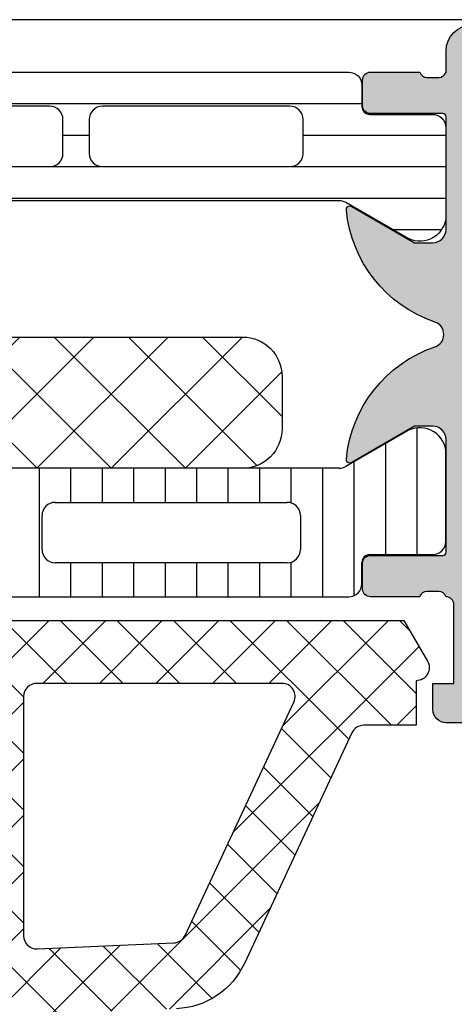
# Model space of a CAD drawing. Header units: millimetres. Extents: x 373037 to 682063, y 76092 to 274210.
# Tile 138 of 256: x 655088 to 655104, y 260801 to 260839. Entities that reach past the tile are written whole.
import ezdxf

# ---------------------------------------------------------------- set-up
doc = ezdxf.new("R2010")
doc.units = ezdxf.units.MM
doc.header["$LTSCALE"] = 100
doc.layers.add('PUDORYS', color=253, linetype='CONTINUOUS')

msp = doc.modelspace()

# ---------------------------------------------------------------- hatches: boundary and pattern name
at = {"layer": 'PUDORYS', "true_color": 0x939598}
h = msp.add_hatch(color=252, dxfattribs=at)
edge = h.paths.add_edge_path()
edge.add_arc((655103.7001482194, 260834.9648618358), 0.120000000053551, 0, 89.99999997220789)
edge.add_line((655103.7001482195, 260835.0848618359), (655100.9401502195, 260835.0848618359))
edge.add_arc((655100.9401502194, 260835.3848618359), 0.2999999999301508, 180, 270.0000000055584, ccw=False)
edge.add_line((655100.6401502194, 260835.3848618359), (655100.6401502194, 260836.364836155))
edge.add_arc((655100.9401502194, 260836.3648361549), 0.2999999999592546, 89.99999999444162, 179.9999999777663, ccw=False)
edge.add_line((655100.9401502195, 260836.6648361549), (655102.8201612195, 260836.6648361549))
edge.add_arc((655103.0877045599, 260836.7437032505), 0.2789255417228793, 196.4245945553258, 271.1628700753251)
edge.add_line((655103.0933652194, 260836.4648351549), (655103.5469592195, 260836.4648351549))
edge.add_arc((655103.5526276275, 260836.7436726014), 0.2788950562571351, 268.8354106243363, 343.5801235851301)
edge.add_line((655103.8201482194, 260836.6648361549), (655103.8201482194, 260837.465010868))
edge.add_arc((655104.8201482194, 260837.465010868), 1, 90, 180, ccw=False)
edge.add_line((655104.8201482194, 260838.465010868), (655108.320155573, 260838.465010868))
edge.add_arc((655108.3201357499, 260837.4649910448), 1.000019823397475, 0.0011357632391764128, 89.99886424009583, ccw=False)
edge.add_line((655109.320155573, 260837.465010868), (655109.320155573, 260836.965010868))
edge.add_line((655109.320155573, 260836.965010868), (655106.820155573, 260836.965010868))
edge.add_arc((655106.8202009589, 260835.9649654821), 1.000045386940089, 90.0026002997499, 179.9973996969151)
edge.add_line((655105.820155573, 260835.965010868), (655105.820155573, 260834.6649925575))
edge.add_arc((655106.8202080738, 260834.6650450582), 1.000052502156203, 180.0030079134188, 269.9969920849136)
edge.add_line((655106.820155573, 260833.6649925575), (655113.820155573, 260833.6649925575))
edge.add_arc((655114.320155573, 260834.1901143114), 0.7250881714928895, 226.4038161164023, 313.5961838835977)
edge.add_line((655114.820155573, 260833.6649925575), (655120.8542437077, 260833.6649925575))
edge.add_arc((655120.854191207, 260834.6650450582), 1.0000525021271, 270.0030079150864, 359.9969920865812)
edge.add_line((655121.8542437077, 260834.6649925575), (655121.8542437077, 260835.965010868))
edge.add_arc((655120.8541983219, 260835.9649654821), 1.000045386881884, 0.002600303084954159, 89.99739970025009)
edge.add_line((655120.8542437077, 260836.965010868), (655119.320155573, 260836.965010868))
edge.add_line((655119.320155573, 260836.965010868), (655119.320155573, 260837.5650169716))
edge.add_line((655119.320155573, 260837.5650169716), (655120.4201616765, 260838.6649925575))
edge.add_line((655120.4201616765, 260838.6649925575), (655123.820155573, 260838.6649925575))
edge.add_line((655123.820155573, 260838.6649925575), (655123.820155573, 260811.6650917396))
edge.add_line((655123.820155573, 260811.6650917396), (655120.4201616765, 260811.6650917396))
edge.add_line((655120.4201616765, 260811.6650917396), (655119.320155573, 260812.7650673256))
edge.add_line((655119.320155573, 260812.7650673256), (655119.320155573, 260813.3650734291))
edge.add_line((655119.320155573, 260813.3650734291), (655120.8542437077, 260813.3650734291))
edge.add_arc((655120.8541983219, 260814.365118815), 1.000045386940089, 270.0026002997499, 359.9973996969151)
edge.add_line((655121.8542437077, 260814.3650734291), (655121.8542437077, 260815.6650917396))
edge.add_arc((655120.854191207, 260815.6650392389), 1.000052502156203, 0.00300791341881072, 89.99699208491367)
edge.add_line((655120.8542437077, 260816.6650917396), (655114.820155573, 260816.6650917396))
edge.add_arc((655114.320155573, 260816.1399699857), 0.7250881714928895, 46.40381611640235, 133.5961838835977)
edge.add_line((655113.820155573, 260816.6650917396), (655106.820155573, 260816.6650917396))
edge.add_arc((655106.8202080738, 260815.6650392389), 1.0000525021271, 90.00300791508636, 179.9969920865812)
edge.add_line((655105.820155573, 260815.6650917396), (655105.820155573, 260814.3650734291))
edge.add_arc((655106.8202009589, 260814.365118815), 1.000045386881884, 180.002600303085, 269.9973997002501)
edge.add_line((655106.820155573, 260813.3650734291), (655109.320155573, 260813.3650734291))
edge.add_line((655109.320155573, 260813.3650734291), (655109.320155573, 260812.8650734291))
edge.add_arc((655108.3201357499, 260812.8650932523), 1.000019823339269, 270.0011357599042, 359.99886423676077, ccw=False)
edge.add_line((655108.320155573, 260811.8650734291), (655103.820155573, 260811.8650734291))
edge.add_arc((655103.8201452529, 260812.365063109), 0.4999896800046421, 179.9988173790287, 270.00118262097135, ccw=False)
edge.add_line((655103.320155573, 260812.3650734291), (655103.320155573, 260813.3650734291))
edge.add_line((655103.320155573, 260813.3650734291), (655104.1201586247, 260813.3650734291))
edge.add_line((655104.1201586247, 260813.3650734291), (655104.1201586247, 260816.3650886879))
edge.add_arc((655103.8201509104, 260816.3650913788), 0.3000077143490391, 359.9994860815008, 450.0005139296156)
edge.add_arc((655103.5526276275, 260816.5862626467), 0.2788950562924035, 16.41987641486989, 91.16458937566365)
edge.add_line((655103.5469592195, 260816.8651000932), (655103.0933652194, 260816.8651000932))
edge.add_arc((655103.0877045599, 260816.5862319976), 0.2789255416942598, 88.83712992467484, 163.5754054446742)
edge.add_line((655102.8201612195, 260816.6650990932), (655100.9401502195, 260816.6650990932))
edge.add_arc((655100.9401502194, 260816.9650990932), 0.2999999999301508, 180, 270.0000000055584, ccw=False)
edge.add_line((655100.6401502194, 260816.9650990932), (655100.6401502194, 260817.9450734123))
edge.add_arc((655100.9401502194, 260817.9450734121), 0.2999999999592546, 89.99999999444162, 179.9999999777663, ccw=False)
edge.add_line((655100.9401502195, 260818.2450734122), (655103.7001482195, 260818.2450734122))
edge.add_arc((655103.7001482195, 260818.3650734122), 0.1199999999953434, 270, 360)
edge.add_line((655103.8201482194, 260818.3650734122), (655103.8201482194, 260822.6650990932))
edge.add_arc((655103.3201482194, 260822.6650990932), 0.5, 0, 90)
edge.add_line((655103.3201482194, 260823.1650990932), (655102.6201482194, 260823.1650990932))
edge.add_line((655102.6201482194, 260823.1650990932), (655100.2273278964, 260821.7836036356))
edge.add_arc((655100.1582680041, 260821.9032188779), 0.138119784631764, 172.2975625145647, 300.0000000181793, ccw=False)
edge.add_arc((655104.9996192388, 260821.4556004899), 4.999999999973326, 108.70940074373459, 174.6507719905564, ccw=False)
edge.add_arc((655103.2353930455, 260826.664967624), 0.4999999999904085, 288.7094007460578, 431.2905992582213)
edge.add_arc((655104.9996192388, 260831.8743347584), 5.000000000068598, 185.3492280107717, 251.2905992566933, ccw=False)
edge.add_arc((655100.1582680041, 260831.4267163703), 0.1381197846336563, 59.99999998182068, 187.7024374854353, ccw=False)
edge.add_line((655100.2273278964, 260831.5463316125), (655102.6201482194, 260830.1648361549))
edge.add_line((655102.6201482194, 260830.1648361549), (655103.3201482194, 260830.1648361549))
edge.add_arc((655103.3201482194, 260830.6648361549), 0.5, 270, 360)
edge.add_line((655103.8201482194, 260830.6648361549), (655103.8201482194, 260834.9648618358))
edge = h.paths.add_edge_path(flags=16)
edge.add_arc((655121.7201494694, 260819.6650841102), 0.5, 270, 360)
edge.add_line((655122.2201494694, 260819.6650841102), (655122.2201494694, 260831.6649925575))
edge.add_arc((655121.7201494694, 260831.6649925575), 0.5, 0, 90)
edge.add_line((655121.7201494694, 260832.1649925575), (655106.02016778, 260832.1649925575))
edge.add_arc((655106.02016778, 260831.6649925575), 0.5, 90, 180)
edge.add_line((655105.52016778, 260831.6649925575), (655105.52016778, 260819.6650841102))
edge.add_arc((655106.02016778, 260819.6650841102), 0.5, 180, 270)
edge.add_line((655106.02016778, 260819.1650841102), (655107.52016778, 260819.1650841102))
edge.add_line((655107.52016778, 260819.1650841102), (655107.52016778, 260818.6650841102))
edge.add_arc((655108.02016778, 260818.6650841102), 0.5, 180, 270)
edge.add_line((655108.02016778, 260818.1650841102), (655119.7201494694, 260818.1650841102))
edge.add_arc((655119.7201494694, 260818.6650841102), 0.5, 270, 360)
edge.add_line((655120.2201494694, 260818.6650841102), (655120.2201494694, 260819.1650841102))
edge.add_line((655120.2201494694, 260819.1650841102), (655121.7201494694, 260819.1650841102))
h = msp.add_hatch(dxfattribs=at)
h.set_pattern_fill('_USER', color=252, scale=1.2, angle=-1.272221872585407e-14, style=0, pattern_type=0)
h.set_pattern_definition([(360, (655066.320155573, 260836.6649925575), (2.939128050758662e-16, 1.2), [])])
edge = h.paths.add_edge_path()
edge.add_line((655070.1442654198, 260831.6979807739), (655067.8606085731, 260830.3795110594))
edge.add_arc((655067.3199736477, 260831.2207637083), 0.999996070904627, 188.1816080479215, 302.72701610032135, ccw=False)
edge.add_line((655066.330155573, 260831.0784530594), (655066.330155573, 260834.5549945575))
edge.add_arc((655066.8301515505, 260834.5549971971), 0.4999959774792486, 89.99969751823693, 180.0003024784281, ccw=False)
edge.add_line((655066.8301541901, 260835.0549931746), (655069.230152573, 260835.0546612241))
edge.add_arc((655069.230152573, 260835.3546612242), 0.3000000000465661, 270, 360)
edge.add_line((655069.530152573, 260835.3546612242), (655069.530152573, 260836.1649925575))
edge.add_arc((655070.0301498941, 260836.1649952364), 0.4999973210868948, 89.99969301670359, 180.0003069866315, ccw=False)
edge.add_line((655070.030152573, 260836.6649925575), (655100.1126268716, 260836.6649925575))
edge.add_arc((655100.1126295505, 260836.1649952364), 0.4999973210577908, -0.00030698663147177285, 90.00030698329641, ccw=False)
edge.add_line((655100.6126268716, 260836.1649925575), (655100.6126268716, 260835.3546612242))
edge.add_arc((655100.9126268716, 260835.3546612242), 0.3000000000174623, 180, 269.9999999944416)
edge.add_line((655100.9126268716, 260835.0546612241), (655103.3126252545, 260835.0549931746))
edge.add_arc((655103.3126278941, 260834.5549971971), 0.4999959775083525, -0.00030247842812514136, 90.00030247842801, ccw=False)
edge.add_line((655103.8126238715, 260834.5549945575), (655103.8126238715, 260831.0784530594))
edge.add_arc((655102.8228057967, 260831.2207637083), 0.9999960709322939, 237.2729839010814, 351.8183919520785, ccw=False)
edge.add_line((655102.2821708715, 260830.3795110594), (655099.9985140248, 260831.6979807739))
edge.add_arc((655099.7485140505, 260831.2649680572), 0.4999999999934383, 60.0000033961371, 89.99994009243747)
edge.add_line((655099.7485145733, 260831.7649680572), (655070.3942648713, 260831.7649680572))
edge.add_arc((655070.3942653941, 260831.2649680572), 0.5000000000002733, 90.00005991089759, 119.9999966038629)
edge = h.paths.add_edge_path(flags=16)
edge.add_line((655090.7209825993, 260833.0649788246), (655097.8710070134, 260833.0649940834))
edge.add_arc((655097.870963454, 260833.5650376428), 0.5000435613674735, 270.0049911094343, 359.9950088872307)
edge.add_line((655098.3710070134, 260833.5649940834), (655098.3710070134, 260834.8650028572))
edge.add_arc((655097.8709946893, 260834.8649752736), 0.5000123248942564, 0.003160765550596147, 89.99858779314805)
edge.add_line((655097.8710070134, 260835.3649875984), (655090.7209825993, 260835.3649875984))
edge.add_arc((655090.7210261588, 260834.8649440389), 0.5000435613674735, 90.00499110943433, 179.9950088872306)
edge.add_line((655090.2209825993, 260834.8649875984), (655090.2209825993, 260833.5649788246))
edge.add_arc((655090.7210261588, 260833.565022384), 0.5000435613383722, 180.0049911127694, 269.9950088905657)
edge = h.paths.add_edge_path(flags=16)
edge.add_line((655072.3709830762, 260833.0649788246), (655079.5210089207, 260833.0649788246))
edge.add_arc((655079.5209653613, 260833.565022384), 0.5000435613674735, 270.0049911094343, 359.9950088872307)
edge.add_line((655080.0210089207, 260833.5649788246), (655080.0210089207, 260834.8649875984))
edge.add_arc((655079.5209653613, 260834.8649440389), 0.5000435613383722, 0.004991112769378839, 89.99500889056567)
edge.add_line((655079.5210089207, 260835.3649875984), (655072.3709830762, 260835.3649875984))
edge.add_arc((655072.3710266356, 260834.8649440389), 0.5000435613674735, 90.00499110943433, 179.9950088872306)
edge.add_line((655071.8709830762, 260834.8649875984), (655071.8709830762, 260833.5649788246))
edge.add_arc((655072.3710266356, 260833.565022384), 0.5000435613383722, 180.0049911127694, 269.9950088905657)
edge = h.paths.add_edge_path(flags=16)
edge.add_line((655081.5210089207, 260833.0649788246), (655088.7209825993, 260833.0649788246))
edge.add_arc((655088.7210333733, 260833.5649280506), 0.4999492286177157, 269.9941811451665, 360.0058188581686)
edge.add_line((655089.2209825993, 260833.5649788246), (655089.2209825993, 260834.8649875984))
edge.add_arc((655088.7210333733, 260834.8650383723), 0.4999492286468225, 359.9941811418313, 450.0058188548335)
edge.add_line((655088.7209825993, 260835.3649875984), (655081.5210089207, 260835.3649875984))
edge.add_arc((655081.5209581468, 260834.8650383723), 0.4999492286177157, 89.99418114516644, 180.0058188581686)
edge.add_line((655081.0210089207, 260834.8649875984), (655081.0210089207, 260833.5649788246))
edge.add_arc((655081.5209581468, 260833.5649280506), 0.4999492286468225, 179.9941811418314, 270.0058188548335)
h = msp.add_hatch(dxfattribs=at)
h.set_pattern_fill('NETZ', color=252, scale=2, angle=225, style=0)
h.set_pattern_definition([(225, (655082.571232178, 260821.5657273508), (1.414213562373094, -1.414213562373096), []), (314.9999999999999, (655082.571232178, 260821.5657273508), (1.414213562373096, 1.414213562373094), [])])
h.paths.add_polyline_path([(655069.071232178, 260826.5657273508, 0.4142135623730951), (655067.571232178, 260825.0657273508), (655067.571232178, 260823.0657273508, 0.4142135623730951), (655069.071232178, 260821.5657273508), (655096.071232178, 260821.5657273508, 0.4142135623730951), (655097.571232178, 260823.0657273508), (655097.571232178, 260825.0657273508, 0.4142135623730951), (655096.071232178, 260826.5657273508)])
h = msp.add_hatch(dxfattribs=at)
h.set_pattern_fill('LINIE', color=252, scale=1.2, angle=90, style=0)
h.set_pattern_definition([(90, (679979.9212210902, 248347.5297934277), (-1.2, 7.347638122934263e-17), [])])
edge = h.paths.add_edge_path()
edge.add_arc((655064.2302388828, 260817.974182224), 0.2999999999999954, 0.0020752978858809, 90.00207529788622, ccw=False)
edge.add_line((655064.5302388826, 260817.9741930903), (655064.530267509, 260817.1638617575))
edge.add_arc((655065.0302648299, 260817.1638771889), 0.4999973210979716, 180.0017683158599, 270.0023822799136)
edge.add_line((655065.0302856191, 260816.6638798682), (655065.8713578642, 260816.6625593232))
edge.add_arc((655065.8713578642, 260816.4625593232), 0.1999999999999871, 3.979039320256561e-13, 90.00000000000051, ccw=False)
edge.add_line((655066.0713578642, 260816.4625593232), (655066.0713578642, 260812.3625593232))
edge.add_arc((655066.5713578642, 260812.3625593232), 0.5000000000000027, 179.9999999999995, 269.9999999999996)
edge.add_line((655066.5713578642, 260811.8625593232), (655067.4021070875, 260811.8625593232))
edge.add_arc((655067.4021070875, 260812.8625593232), 0.9999999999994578, 270.0000000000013, 344.9999999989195)
edge.add_line((655068.3680329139, 260812.6037402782), (655068.5713578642, 260813.3625593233))
edge.add_line((655068.5713578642, 260813.3625593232), (655067.5713578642, 260813.3625593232))
edge.add_line((655067.5713578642, 260813.3625593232), (655067.5713578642, 260815.6625593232))
edge.add_arc((655068.5754843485, 260815.6608500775), 1.004127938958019, 90.23408772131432, 179.9024699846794, ccw=False)
edge.add_line((655068.5713818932, 260816.6649696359), (655071.5712602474, 260816.6649696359))
edge.add_arc((655071.5672318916, 260815.6608502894), 1.004127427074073, 0.097517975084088, 89.7701403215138, ccw=False)
edge.add_line((655072.5713578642, 260815.6625593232), (655072.5713578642, 260813.3625593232))
edge.add_line((655072.5713578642, 260813.3625593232), (655071.5713578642, 260813.3625593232))
edge.add_line((655071.5713578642, 260813.3625593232), (655071.7746828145, 260812.603740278))
edge.add_arc((655072.7406086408, 260812.8625593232), 1.000000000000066, 195.0000000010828, 269.9999999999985)
edge.add_line((655072.7406086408, 260811.8625593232), (655073.5713578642, 260811.8625593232))
edge.add_arc((655073.5713578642, 260812.3625593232), 0.4999999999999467, 270, 360)
edge.add_line((655074.0713578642, 260812.3625593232), (655074.0713578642, 260816.4625593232))
edge.add_arc((655074.2755309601, 260816.4608307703), 0.2041804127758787, 91.1558689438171, 179.5149389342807, ccw=False)
edge.add_line((655074.2714121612, 260816.6649696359), (655100.1127789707, 260816.6649925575))
edge.add_arc((655100.1127635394, 260817.1649898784), 0.4999973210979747, 270.0017683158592, 360.002382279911)
edge.add_line((655100.61276086, 260817.1650106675), (655100.6127322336, 260817.9753420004))
edge.add_arc((655100.9127322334, 260817.9753528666), 0.299999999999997, 90.0020752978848, 180.0020752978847, ccw=False)
edge.add_line((655100.9127213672, 260818.2753528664), (655103.3127197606, 260818.2751078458))
edge.add_arc((655103.31270429, 260818.775103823), 0.499995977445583, 270.0017728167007, 360.0023777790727)
edge.add_line((655103.812700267, 260818.7751245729), (655103.8125736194, 260822.2516660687))
edge.add_arc((655102.8227607, 260822.1093195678), 0.99999607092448, 8.183683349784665, 122.7290913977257)
edge.add_line((655102.2820953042, 260822.9505526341), (655099.998486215, 260821.6320002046))
edge.add_arc((655099.7484705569, 260822.0650038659), 0.5000000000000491, 270.00213520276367, 300.00207189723, ccw=False)
edge.add_line((655099.74848919, 260821.5650038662), (655065.3942204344, 260821.5639175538))
edge.add_arc((655065.3942028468, 260822.0639175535), 0.5000000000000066, 240.0020786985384, 270.0020153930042, ccw=False)
edge.add_line((655065.1442185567, 260821.6308957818), (655062.8605139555, 260822.9492827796))
edge.add_arc((655062.3199095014, 260822.108010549), 0.9999960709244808, 57.27505919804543, 171.8204672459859)
edge.add_line((655061.3300862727, 260822.2502853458), (655061.3302129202, 260818.7737438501))
edge.add_arc((655061.8302088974, 260818.7737593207), 0.4999959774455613, 180.0017728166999, 270.0023777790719)
edge.add_line((655061.8302296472, 260818.2737633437), (655064.2302280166, 260818.2741822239))
edge = h.paths.add_edge_path(flags=16)
edge.add_line((655088.4213516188, 260818.4644578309), (655088.4213516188, 260819.7644519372))
edge.add_arc((655088.9213479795, 260819.7644555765), 0.4999963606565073, 89.99958295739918, 180.0004170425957, ccw=False)
edge.add_line((655088.9213516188, 260820.2644519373), (655097.7713455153, 260820.2644519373))
edge.add_arc((655097.7713491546, 260819.7644555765), 0.4999963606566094, -0.0004170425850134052, 90.00041704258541, ccw=False)
edge.add_line((655098.2713455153, 260819.7644519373), (655098.2713455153, 260818.464457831))
edge.add_arc((655097.7713455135, 260818.4644412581), 0.5000000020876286, 270.0000002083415, 360.0018991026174, ccw=False)
edge.add_line((655097.7713455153, 260817.9644412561), (655088.9213516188, 260817.9644412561))
edge.add_arc((655088.9213516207, 260818.4644412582), 0.5000000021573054, 179.9981009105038, 269.9999997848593, ccw=False)
edge = h.paths.add_edge_path(flags=16)
edge.add_arc((655078.221345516, 260818.4644412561), 0.4999999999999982, 179.9999999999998, 270.000000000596, ccw=False)
edge.add_line((655077.721345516, 260818.4644412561), (655077.721345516, 260819.7644519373))
edge.add_arc((655078.221345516, 260819.7644519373), 0.4999999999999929, 89.99999999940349, 179.9999999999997, ccw=False)
edge.add_line((655078.221345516, 260820.2644519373), (655086.9213516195, 260820.2644519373))
edge.add_arc((655086.9213516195, 260819.7644519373), 0.5000000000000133, 1.1913243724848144e-09, 89.99999999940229, ccw=False)
edge.add_line((655087.4213516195, 260819.7644519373), (655087.4213516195, 260818.4644412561))
edge.add_arc((655086.9213516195, 260818.4644412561), 0.5000000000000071, 270.0000000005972, 360, ccw=False)
edge.add_line((655086.9213516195, 260817.9644412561), (655078.221345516, 260817.9644412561))
edge = h.paths.add_edge_path(flags=16)
edge.add_arc((655076.2213491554, 260819.7644555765), 0.4999963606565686, -0.00041704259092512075, 90.00041704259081, ccw=False)
edge.add_line((655076.721345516, 260819.7644519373), (655076.721345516, 260818.464457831))
edge.add_arc((655076.2213455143, 260818.4644412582), 0.5000000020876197, 270.00000020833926, 360.0018991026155, ccw=False)
edge.add_line((655076.221345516, 260817.9644412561), (655067.3713363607, 260817.9644412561))
edge.add_arc((655067.3713363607, 260818.4644259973), 0.4999847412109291, 179.9999999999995, 270.0000000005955, ccw=False)
edge.add_line((655066.8713516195, 260818.4644259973), (655066.8713516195, 260819.7644366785))
edge.add_arc((655067.3713668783, 260819.7644366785), 0.5000152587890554, 89.99999999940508, 180.0000000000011, ccw=False)
edge.add_line((655067.3713668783, 260820.2644519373), (655076.2213455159, 260820.2644519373))
h = msp.add_hatch(dxfattribs=at)
h.set_pattern_fill('ANSI37', color=252, scale=0.48, angle=-1.272221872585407e-14, style=0)
h.set_pattern_definition([(44.99999999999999, (655073.820155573, 260811.6649927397), (-1.077630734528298, 1.077630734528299), []), (135, (655073.820155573, 260811.6649927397), (-1.077630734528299, -1.077630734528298), [])])
edge = h.paths.add_edge_path(flags=16)
edge.add_line((655070.418878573, 260812.3292867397), (655070.518622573, 260813.7221407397))
edge.add_arc((655069.9201556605, 260813.7649982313), 0.5999995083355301, 355.9039194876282, 450.0000083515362)
edge.add_arc((655069.9201554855, 260813.7649982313), 0.5999995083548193, 89.99999164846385, 184.0960805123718)
edge.add_line((655069.321688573, 260813.7221407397), (655069.421432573, 260812.3292867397))
edge.add_arc((655069.9201555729, 260812.3650012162), 0.5000001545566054, 184.0960644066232, 355.9039355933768)
edge = h.paths.add_edge_path(flags=16)
edge.add_arc((655068.3201589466, 260809.1649931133), 0.4999996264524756, 359.9999571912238, 450.0000428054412)
edge.add_line((655068.320158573, 260809.6649927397), (655064.726473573, 260809.6649927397))
edge.add_arc((655064.726473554, 260809.1649924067), 0.5000003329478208, 89.9999978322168, 203.2180265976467)
edge.add_line((655064.266967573, 260808.9678767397), (655066.982845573, 260802.6367747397))
edge.add_arc((655067.4423509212, 260802.8338906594), 0.4999998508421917, 203.2180817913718, 272.5001106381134)
edge.add_line((655067.464161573, 260802.3343667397), (655068.3419685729, 260802.3726927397))
edge.add_arc((655068.3201590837, 260802.8722163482), 0.4999994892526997, 272.4999791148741, 360.0000448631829)
edge.add_line((655068.820158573, 260802.8722167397), (655068.820158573, 260809.1649927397))
edge = h.paths.add_edge_path(flags=16)
edge.add_line((655093.874077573, 260803.7568307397), (655098.022747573, 260812.6536837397))
edge.add_arc((655097.5695938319, 260812.8649928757), 0.4999998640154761, 334.9999920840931, 450.0000296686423)
edge.add_line((655097.569593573, 260813.3649927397), (655088.220158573, 260813.3649927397))
edge.add_arc((655088.2201581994, 260812.8649931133), 0.4999996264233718, 89.99995719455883, 180.0000428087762)
edge.add_line((655087.720158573, 260812.8649927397), (655087.720158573, 260803.7410697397))
edge.add_arc((655088.2201586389, 260803.7410699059), 0.5000000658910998, 180.000019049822, 272.5000272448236)
edge.add_line((655088.241968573, 260803.2415457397), (655093.442732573, 260803.4686157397))
edge.add_arc((655093.4209228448, 260803.9681411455), 0.5000012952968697, 272.4999974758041, 334.9999080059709)
edge = h.paths.add_edge_path(flags=16)
edge.add_arc((655085.0201589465, 260812.8649931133), 0.4999996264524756, 359.9999571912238, 450.0000428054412)
edge.add_line((655085.020158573, 260813.3649927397), (655077.8201585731, 260813.3649927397))
edge.add_arc((655077.8201581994, 260812.8649931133), 0.4999996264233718, 89.99995719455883, 180.0000428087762)
edge.add_line((655077.320158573, 260812.8649927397), (655077.320158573, 260811.6649927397))
edge.add_arc((655075.3201600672, 260811.6649912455), 1.999998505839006, -90.0000428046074, 4.2805441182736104e-05, ccw=False)
edge.add_line((655075.320158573, 260809.6649927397), (655071.520158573, 260809.6649927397))
edge.add_arc((655071.5201581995, 260809.1649931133), 0.4999996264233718, 89.99995719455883, 180.0000428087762)
edge.add_line((655071.020158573, 260809.1649927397), (655071.020158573, 260803.0119317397))
edge.add_arc((655071.520158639, 260803.011931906), 0.5000000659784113, 180.000019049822, 272.5000272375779)
edge.add_line((655071.541968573, 260802.5124077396), (655077.041968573, 260802.7525427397))
edge.add_arc((655077.0201590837, 260803.2520663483), 0.4999994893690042, 272.4999791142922, 360.0000448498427)
edge.add_line((655077.520158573, 260803.2520667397), (655077.520158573, 260808.5649927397))
edge.add_arc((655078.620158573, 260808.5649927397), 1.100000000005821, 0, 180, ccw=False)
edge.add_line((655079.720158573, 260808.5649927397), (655079.720158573, 260803.3917817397))
edge.add_arc((655080.2201586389, 260803.3917819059), 0.5000000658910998, 180.000019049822, 272.5000272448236)
edge.add_line((655080.241968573, 260802.8922577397), (655085.041968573, 260803.1018307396))
edge.add_arc((655085.0201590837, 260803.6013543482), 0.4999994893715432, 272.499979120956, 360.0000448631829)
edge.add_line((655085.520158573, 260803.6013547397), (655085.520158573, 260812.8649927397))
edge = h.paths.add_edge_path()
edge.add_line((655100.233211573, 260811.4785357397), (655096.135362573, 260802.6906697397))
edge.add_ellipse((655093.4164372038, 260803.9585272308), major_axis=(-3.00000296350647, 0), ratio=1, start_angle=92.50005883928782, end_angle=154.9999693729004, ccw=False)
edge.add_line((655093.547298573, 260800.9613797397), (655092.8983485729, 260800.9330457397))
edge.add_ellipse((655092.9201580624, 260800.4335221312), major_axis=(-0.4999994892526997, 0), ratio=1, start_angle=-87.5000208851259, end_angle=4.486318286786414e-05)
edge.add_line((655092.420158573, 260800.4335217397), (655092.420158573, 260799.4649927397))
edge.add_ellipse((655092.3201586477, 260799.464992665), major_axis=(-0.0999999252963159, 0), ratio=1, start_angle=89.99995719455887, end_angle=180.0000428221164, ccw=False)
edge.add_line((655092.320158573, 260799.3649927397), (655091.720158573, 260799.3649927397))
edge.add_ellipse((655091.7201584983, 260799.464992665), major_axis=(-0.09999992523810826, 0), ratio=1, start_angle=-4.2822116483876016e-05, end_angle=90.00004282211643, ccw=False)
edge.add_line((655091.6201585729, 260799.4649927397), (655091.6201585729, 260800.3680307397))
edge.add_ellipse((655091.120158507, 260800.3680305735), major_axis=(-0.5000000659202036, 0), ratio=1, start_angle=180.000019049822, end_angle=272.5000272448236)
edge.add_line((655091.098348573, 260800.8675547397), (655082.198054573, 260800.4737167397))
edge.add_ellipse((655082.2201586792, 260799.9742054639), major_axis=(-0.500000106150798, 0), ratio=1, start_angle=-87.46623077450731, end_angle=8.298944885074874e-05)
edge.add_line((655081.720158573, 260799.9742047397), (655081.720158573, 260799.3649927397))
edge.add_ellipse((655081.6201586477, 260799.364992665), major_axis=(-0.09999992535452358, 0), ratio=1, start_angle=89.99995721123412, end_angle=180.0000428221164, ccw=False)
edge.add_line((655081.6201585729, 260799.2649927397), (655081.0201585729, 260799.2649927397))
edge.add_ellipse((655081.0201584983, 260799.364992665), major_axis=(-0.09999992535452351, 0), ratio=1, start_angle=-4.28221164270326e-05, end_angle=90.00004277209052, ccw=False)
edge.add_line((655080.920158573, 260799.3649927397), (655080.920158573, 260799.8945547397))
edge.add_ellipse((655080.4201580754, 260799.8945550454), major_axis=(-0.500000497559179, 0), ratio=1, start_angle=179.9999649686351, end_angle=272.5336979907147)
edge.add_line((655080.398054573, 260800.3940667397), (655068.857829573, 260799.8834107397))
edge.add_ellipse((655068.8796391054, 260799.383886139), major_axis=(-0.5000004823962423, 0), ratio=1, start_angle=-87.50002091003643, end_angle=3.217057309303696)
edge.add_line((655068.380426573, 260799.3558267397), (655068.668989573, 260794.2220837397))
edge.add_ellipse((655069.0794075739, 260794.3376391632), major_axis=(-0.4263754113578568, 0), ratio=1, start_angle=15.72485447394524, end_angle=159.2410276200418)
edge.add_line((655069.478102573, 260794.1865157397), (655069.476862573, 260794.4191187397))
edge.add_line((655069.4768625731, 260794.4191187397), (655069.178724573, 260796.3016977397))
edge.add_line((655069.178724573, 260796.3016977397), (655069.579150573, 260799.1509827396))
edge.add_ellipse((655069.876231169, 260799.109232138), major_axis=(-0.2999999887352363, 0), ratio=1, start_angle=235.4022536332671, end_angle=352.00025595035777, ccw=False)
edge.add_ellipse((655068.3431177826, 260796.8866610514), major_axis=(-3.000047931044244, 0), ratio=1, start_angle=161.9915754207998, end_angle=235.40235871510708, ccw=False)
edge.add_line((655071.196196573, 260795.9591757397), (655070.562620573, 260793.7042847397))
edge.add_ellipse((655069.787408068, 260793.8652142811), major_axis=(-0.791740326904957, 0), ratio=1, start_angle=96.79834625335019, end_angle=168.2723102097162, ccw=False)
edge.add_line((655069.881130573, 260793.0790407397), (655068.822920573, 260793.0778197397))
edge.add_ellipse((655068.9520448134, 260794.2569059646), major_axis=(-1.186135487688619, 0), ratio=1, start_angle=18.655576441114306, end_angle=83.75032184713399, ccw=False)
edge.add_line((655067.828230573, 260793.8774867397), (655066.733897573, 260797.1188267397))
edge.add_line((655066.733897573, 260797.1188267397), (655063.844119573, 260805.1686217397))
edge.add_line((655063.844119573, 260805.1686217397), (655059.511310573, 260815.0664987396))
edge.add_ellipse((655059.9703195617, 260815.2647688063), major_axis=(-0.5000002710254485, 0), ratio=1, start_angle=-89.93342362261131, end_angle=23.362049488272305, ccw=False)
edge.add_line((655059.969738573, 260815.7647687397), (655060.5164395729, 260815.7654037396))
edge.add_ellipse((655060.5170198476, 260815.2654036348), major_axis=(-0.5000004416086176, 0), ratio=1, start_angle=203.9208245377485, end_angle=270.06649452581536, ccw=False)
edge.add_line((655060.974073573, 260815.4681407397), (655062.375829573, 260812.2641377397))
edge.add_ellipse((655063.2919706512, 260812.6649920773), major_axis=(-0.9999993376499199, 0), ratio=1, start_angle=23.63161472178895, end_angle=90.0000528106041)
edge.add_line((655063.291971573, 260811.6649927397), (655068.519913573, 260811.6649927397))
edge.add_line((655068.519913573, 260811.6649927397), (655068.5199225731, 260813.4644717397))
edge.add_line((655068.519922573, 260813.4644717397), (655068.005121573, 260813.6024137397))
edge.add_ellipse((655068.1198868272, 260813.8795677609), major_axis=(-0.2999756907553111, 0), ratio=1, start_angle=-22.50356669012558, end_angle=67.50629974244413, ccw=False)
edge.add_line((655067.842752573, 260813.9943807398), (655068.691919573, 260815.2645077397))
edge.add_ellipse((655069.5577837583, 260814.76478697), major_axis=(-0.9997207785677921, 0), ratio=1, start_angle=269.9923881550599, end_angle=330.00923930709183, ccw=False)
edge.add_line((655069.557916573, 260815.7645077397), (655070.282277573, 260815.7644767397))
edge.add_ellipse((655070.2820695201, 260814.7647389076), major_axis=(-0.9997378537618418, 0), ratio=1, start_angle=209.9913249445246, end_angle=269.98807632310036, ccw=False)
edge.add_line((655071.147943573, 260815.2644767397), (655071.997110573, 260813.9943807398))
edge.add_ellipse((655071.7199630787, 260813.8795688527), major_axis=(-0.2999875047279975, 0), ratio=1, start_angle=112.49860381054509, end_angle=202.5024061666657, ccw=False)
edge.add_line((655071.834756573, 260813.6024137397), (655071.319940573, 260813.4644417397))
edge.add_line((655071.319940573, 260813.4644417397), (655071.319932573, 260811.6649927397))
edge.add_line((655071.319932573, 260811.6649927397), (655074.5201595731, 260811.6649927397))
edge.add_ellipse((655074.520159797, 260811.9649925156), major_axis=(-0.2999997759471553, 0), ratio=1, start_angle=89.99995720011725, end_angle=180.0000427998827)
edge.add_line((655074.820159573, 260811.9649927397), (655074.820159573, 260815.2649887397))
edge.add_ellipse((655075.3201591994, 260815.2649891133), major_axis=(-0.4999996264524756, 0), ratio=1, start_angle=-90.00004280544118, end_angle=4.280877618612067e-05, ccw=False)
edge.add_line((655075.320159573, 260815.7649887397), (655102.2177815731, 260815.7649887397))
edge.add_line((655102.2177815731, 260815.7649887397), (655103.112899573, 260814.2145967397))
edge.add_ellipse((655102.6798870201, 260813.9645966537), major_axis=(-0.4999999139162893, 0), ratio=1, start_angle=90.00006334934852, end_angle=210.0000170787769, ccw=False)
edge.add_line((655102.679887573, 260813.4645967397), (655102.679887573, 260811.7672257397))
edge.add_line((655102.679887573, 260811.7672257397), (655100.686365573, 260811.7672257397))
edge.add_ellipse((655100.6863652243, 260811.2672254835), major_axis=(-0.5000002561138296, 0), ratio=1, start_angle=269.9999600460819, end_angle=334.9998714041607)
h = msp.add_hatch(dxfattribs=at)
h.set_pattern_fill('ANSI37', color=252, scale=0.48, angle=-1.272221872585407e-14, style=0)
h.set_pattern_definition([(44.99999999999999, (655073.820155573, 260811.6649925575), (-1.077630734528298, 1.077630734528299), []), (135, (655073.820155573, 260811.6649925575), (-1.077630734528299, -1.077630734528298), [])])
edge = h.paths.add_edge_path(flags=16)
edge.add_line((655070.418878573, 260812.3292865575), (655070.518622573, 260813.7221405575))
edge.add_arc((655069.9201556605, 260813.7649980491), 0.5999995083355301, 355.9039194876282, 450.0000083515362)
edge.add_arc((655069.9201554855, 260813.7649980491), 0.5999995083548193, 89.99999164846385, 184.0960805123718)
edge.add_line((655069.321688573, 260813.7221405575), (655069.421432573, 260812.3292865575))
edge.add_arc((655069.9201555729, 260812.365001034), 0.5000001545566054, 184.0960644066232, 355.9039355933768)
edge = h.paths.add_edge_path(flags=16)
edge.add_arc((655068.3201589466, 260809.1649929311), 0.4999996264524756, 359.9999571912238, 450.0000428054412)
edge.add_line((655068.320158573, 260809.6649925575), (655064.726473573, 260809.6649925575))
edge.add_arc((655064.726473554, 260809.1649922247), 0.5000003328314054, 89.9999978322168, 203.2180266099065)
edge.add_line((655064.266967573, 260808.9678765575), (655066.982845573, 260802.6367745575))
edge.add_arc((655067.4423509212, 260802.8338904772), 0.4999998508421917, 203.2180817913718, 272.5001106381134)
edge.add_line((655067.464161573, 260802.3343665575), (655068.3419685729, 260802.3726925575))
edge.add_arc((655068.3201590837, 260802.8722161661), 0.4999994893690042, 272.4999791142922, 360.0000448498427)
edge.add_line((655068.820158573, 260802.8722165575), (655068.820158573, 260809.1649925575))
edge = h.paths.add_edge_path(flags=16)
edge.add_line((655093.874077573, 260803.7568305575), (655098.022747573, 260812.6536835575))
edge.add_arc((655097.5695938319, 260812.8649926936), 0.4999998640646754, 334.9999920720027, 450.0000296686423)
edge.add_line((655097.569593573, 260813.3649925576), (655088.220158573, 260813.3649925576))
edge.add_arc((655088.2201581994, 260812.8649929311), 0.4999996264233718, 89.99995719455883, 180.0000428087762)
edge.add_line((655087.720158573, 260812.8649925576), (655087.720158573, 260803.7410695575))
edge.add_arc((655088.2201586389, 260803.7410697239), 0.5000000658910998, 180.0000190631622, 272.5000272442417)
edge.add_line((655088.241968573, 260803.2415455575), (655093.442732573, 260803.4686155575))
edge.add_arc((655093.4209228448, 260803.9681409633), 0.5000012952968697, 272.4999974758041, 334.9999080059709)
edge = h.paths.add_edge_path(flags=16)
edge.add_arc((655085.0201589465, 260812.8649929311), 0.4999996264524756, 359.9999571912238, 450.0000428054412)
edge.add_line((655085.020158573, 260813.3649925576), (655077.8201585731, 260813.3649925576))
edge.add_arc((655077.8201581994, 260812.8649929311), 0.4999996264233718, 89.99995719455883, 180.0000428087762)
edge.add_line((655077.320158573, 260812.8649925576), (655077.320158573, 260811.6649925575))
edge.add_arc((655075.3201600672, 260811.6649910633), 1.999998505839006, -90.0000428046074, 4.2805441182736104e-05, ccw=False)
edge.add_line((655075.320158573, 260809.6649925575), (655071.520158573, 260809.6649925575))
edge.add_arc((655071.5201581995, 260809.1649929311), 0.4999996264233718, 89.99995719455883, 180.0000428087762)
edge.add_line((655071.020158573, 260809.1649925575), (655071.020158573, 260803.0119315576))
edge.add_arc((655071.520158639, 260803.0119317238), 0.5000000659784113, 180.000019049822, 272.5000272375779)
edge.add_line((655071.541968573, 260802.5124075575), (655077.041968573, 260802.7525425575))
edge.add_arc((655077.0201590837, 260803.252066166), 0.4999994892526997, 272.4999791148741, 360.0000448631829)
edge.add_line((655077.520158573, 260803.2520665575), (655077.520158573, 260808.5649925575))
edge.add_arc((655078.620158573, 260808.5649925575), 1.100000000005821, 0, 180, ccw=False)
edge.add_line((655079.720158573, 260808.5649925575), (655079.720158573, 260803.3917815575))
edge.add_arc((655080.2201586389, 260803.3917817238), 0.5000000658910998, 180.0000190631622, 272.5000272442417)
edge.add_line((655080.241968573, 260802.8922575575), (655085.041968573, 260803.1018305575))
edge.add_arc((655085.0201590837, 260803.6013541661), 0.4999994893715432, 272.499979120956, 360.0000448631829)
edge.add_line((655085.520158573, 260803.6013545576), (655085.520158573, 260812.8649925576))
edge = h.paths.add_edge_path()
edge.add_line((655100.233211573, 260811.4785355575), (655096.135362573, 260802.6906695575))
edge.add_ellipse((655093.4164372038, 260803.9585270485), major_axis=(-3.00000296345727, 0), ratio=1, start_angle=92.50005883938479, end_angle=154.9999693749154, ccw=False)
edge.add_line((655093.547298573, 260800.9613795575), (655092.8983485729, 260800.9330455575))
edge.add_ellipse((655092.9201580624, 260800.4335219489), major_axis=(-0.4999994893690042, 0), ratio=1, start_angle=-87.50002088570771, end_angle=4.484984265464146e-05)
edge.add_line((655092.420158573, 260800.4335215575), (655092.420158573, 260799.4649925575))
edge.add_ellipse((655092.3201586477, 260799.4649924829), major_axis=(-0.09999992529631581, 0), ratio=1, start_angle=89.99995719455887, end_angle=180.0000427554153, ccw=False)
edge.add_line((655092.320158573, 260799.3649925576), (655091.720158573, 260799.3649925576))
edge.add_ellipse((655091.7201584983, 260799.4649924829), major_axis=(-0.09999992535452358, 0), ratio=1, start_angle=-4.2755415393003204e-05, end_angle=90.00004282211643, ccw=False)
edge.add_line((655091.6201585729, 260799.4649925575), (655091.6201585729, 260800.3680305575))
edge.add_ellipse((655091.120158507, 260800.3680303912), major_axis=(-0.5000000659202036, 0), ratio=1, start_angle=180.0000190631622, end_angle=272.5000272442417)
edge.add_line((655091.098348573, 260800.8675545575), (655082.198054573, 260800.4737165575))
edge.add_ellipse((655082.2201586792, 260799.9742052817), major_axis=(-0.500000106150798, 0), ratio=1, start_angle=-87.46623077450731, end_angle=8.298944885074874e-05)
edge.add_line((655081.720158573, 260799.9742045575), (655081.720158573, 260799.3649925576))
edge.add_ellipse((655081.6201586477, 260799.3649924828), major_axis=(-0.09999992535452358, 0), ratio=1, start_angle=89.99995721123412, end_angle=180.0000428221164, ccw=False)
edge.add_line((655081.6201585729, 260799.2649925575), (655081.0201585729, 260799.2649925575))
edge.add_ellipse((655081.0201584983, 260799.3649924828), major_axis=(-0.09999992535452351, 0), ratio=1, start_angle=-4.28221164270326e-05, end_angle=90.00004277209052, ccw=False)
edge.add_line((655080.920158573, 260799.3649925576), (655080.920158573, 260799.8945545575))
edge.add_ellipse((655080.4201580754, 260799.8945548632), major_axis=(-0.500000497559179, 0), ratio=1, start_angle=179.9999649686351, end_angle=272.5336979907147)
edge.add_line((655080.398054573, 260800.3940665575), (655068.857829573, 260799.8834105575))
edge.add_ellipse((655068.8796391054, 260799.3838859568), major_axis=(-0.5000004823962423, 0), ratio=1, start_angle=-87.50002091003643, end_angle=3.217057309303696)
edge.add_line((655068.380426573, 260799.3558265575), (655068.668989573, 260794.2220835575))
edge.add_ellipse((655069.0794075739, 260794.3376389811), major_axis=(-0.4263754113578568, 0), ratio=1, start_angle=15.72485447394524, end_angle=159.2410276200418)
edge.add_line((655069.478102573, 260794.1865155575), (655069.476862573, 260794.4191185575))
edge.add_line((655069.4768625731, 260794.4191185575), (655069.178724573, 260796.3016975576))
edge.add_line((655069.178724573, 260796.3016975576), (655069.579150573, 260799.1509825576))
edge.add_ellipse((655069.8762311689, 260799.109231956), major_axis=(-0.299999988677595, 0), ratio=1, start_angle=235.4022536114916, end_angle=352.00025594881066, ccw=False)
edge.add_ellipse((655068.3431177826, 260796.8866608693), major_axis=(-3.000047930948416, 0), ratio=1, start_angle=161.9915754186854, end_angle=235.4023587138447, ccw=False)
edge.add_line((655071.196196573, 260795.9591755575), (655070.562620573, 260793.7042845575))
edge.add_ellipse((655069.787408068, 260793.8652140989), major_axis=(-0.791740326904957, 0), ratio=1, start_angle=96.79834625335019, end_angle=168.2723102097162, ccw=False)
edge.add_line((655069.881130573, 260793.0790405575), (655068.822920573, 260793.0778195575))
edge.add_ellipse((655068.9520448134, 260794.2569057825), major_axis=(-1.186135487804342, 0), ratio=1, start_angle=18.655576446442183, end_angle=83.75032184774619, ccw=False)
edge.add_line((655067.828230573, 260793.8774865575), (655066.733897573, 260797.1188265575))
edge.add_line((655066.733897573, 260797.1188265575), (655063.844119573, 260805.1686215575))
edge.add_line((655063.844119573, 260805.1686215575), (655059.511310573, 260815.0664985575))
edge.add_ellipse((655059.9703195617, 260815.2647686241), major_axis=(-0.5000002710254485, 0), ratio=1, start_angle=-89.93342362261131, end_angle=23.362049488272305, ccw=False)
edge.add_line((655059.969738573, 260815.7647685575), (655060.5164395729, 260815.7654035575))
edge.add_ellipse((655060.5170198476, 260815.2654034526), major_axis=(-0.5000004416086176, 0), ratio=1, start_angle=203.9208245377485, end_angle=270.06649452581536, ccw=False)
edge.add_line((655060.974073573, 260815.4681405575), (655062.375829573, 260812.2641375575))
edge.add_ellipse((655063.2919706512, 260812.6649918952), major_axis=(-0.9999993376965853, 0), ratio=1, start_angle=23.63161472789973, end_angle=90.00005281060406)
edge.add_line((655063.291971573, 260811.6649925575), (655068.519913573, 260811.6649925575))
edge.add_line((655068.519913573, 260811.6649925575), (655068.5199225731, 260813.4644715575))
edge.add_line((655068.519922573, 260813.4644715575), (655068.005121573, 260813.6024135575))
edge.add_ellipse((655068.1198868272, 260813.8795675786), major_axis=(-0.2999756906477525, 0), ratio=1, start_angle=-22.503566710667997, end_angle=67.50629973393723, ccw=False)
edge.add_line((655067.842752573, 260813.9943805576), (655068.691919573, 260815.2645075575))
edge.add_ellipse((655069.5577837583, 260814.7647867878), major_axis=(-0.9997207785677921, 0), ratio=1, start_angle=269.9923881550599, end_angle=330.00923930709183, ccw=False)
edge.add_line((655069.557916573, 260815.7645075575), (655070.282277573, 260815.7644765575))
edge.add_ellipse((655070.2820695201, 260814.7647387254), major_axis=(-0.9997378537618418, 0), ratio=1, start_angle=209.9913249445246, end_angle=269.98807632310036, ccw=False)
edge.add_line((655071.147943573, 260815.2644765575), (655071.997110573, 260813.9943805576))
edge.add_ellipse((655071.7199630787, 260813.8795686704), major_axis=(-0.2999875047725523, 0), ratio=1, start_angle=112.49860381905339, end_angle=202.5024061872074, ccw=False)
edge.add_line((655071.834756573, 260813.6024135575), (655071.319940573, 260813.4644415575))
edge.add_line((655071.319940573, 260813.4644415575), (655071.319932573, 260811.6649925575))
edge.add_line((655071.319932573, 260811.6649925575), (655074.5201595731, 260811.6649925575))
edge.add_ellipse((655074.520159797, 260811.9649923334), major_axis=(-0.2999997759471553, 0), ratio=1, start_angle=89.99995720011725, end_angle=180.0000427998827)
edge.add_line((655074.820159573, 260811.9649925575), (655074.820159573, 260815.2649885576))
edge.add_ellipse((655075.3201591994, 260815.2649889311), major_axis=(-0.4999996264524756, 0), ratio=1, start_angle=-90.00004280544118, end_angle=4.280877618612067e-05, ccw=False)
edge.add_line((655075.320159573, 260815.7649885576), (655102.2177815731, 260815.7649885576))
edge.add_line((655102.2177815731, 260815.7649885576), (655103.112899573, 260814.2145965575))
edge.add_ellipse((655102.6798870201, 260813.9645964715), major_axis=(-0.4999999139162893, 0), ratio=1, start_angle=90.00006334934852, end_angle=210.0000170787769, ccw=False)
edge.add_line((655102.679887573, 260813.4645965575), (655102.679887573, 260811.7672255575))
edge.add_line((655102.679887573, 260811.7672255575), (655100.686365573, 260811.7672255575))
edge.add_ellipse((655100.6863652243, 260811.2672253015), major_axis=(-0.5000002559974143, 0), ratio=1, start_angle=269.9999600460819, end_angle=334.9998714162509)

# ---------------------------------------------------------------- linework, layer by layer
at = {"layer": 'PUDORYS', "color": 252, "true_color": 0x939598}
for p, q in [((655102.2820953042, 260822.9505526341), (655099.998486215, 260821.6320002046)), ((655103.812700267, 260818.7751245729), (655103.8125736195, 260822.2516660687)), ((655099.74848919, 260821.5650038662), (655065.3942204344, 260821.5639175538)), ((655088.9213516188, 260820.2644519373), (655097.7713455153, 260820.2644519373)), ((655088.4213516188, 260818.4644578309), (655088.4213516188, 260819.7644519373)), ((655098.2713455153, 260819.7644519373), (655098.2713455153, 260818.464457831)), ((655097.7713455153, 260817.9644412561), (655088.9213516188, 260817.9644412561)), ((655100.61276086, 260817.1650106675), (655100.6127322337, 260817.9753420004)), ((655100.9127213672, 260818.2753528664), (655103.3127197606, 260818.2751078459)), ((655074.2714121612, 260816.6649696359), (655100.1127789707, 260816.6649925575))]:
    msp.add_line(p, q, dxfattribs=at)
at = {"layer": 'PUDORYS', "color": 252, "ltscale": 15, "true_color": 0x939598}
msp.add_lwpolyline([(655133.820100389, 260766.6650207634), (655133.820100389, 260838.6649925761), (655048.8201283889, 260838.6649925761), (655048.8201283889, 260766.6650207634)], close=True, dxfattribs=at)
at = {"layer": 'PUDORYS', "color": 252, "true_color": 0x939598}
msp.add_lwpolyline([(655108.320155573, 260811.8650734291), (655103.820155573, 260811.8650734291, -0.414225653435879), (655103.320155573, 260812.3650734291), (655103.320155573, 260813.3650734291), (655104.1201586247, 260813.3650734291), (655104.1201586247, 260816.3650886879, 0.4142188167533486), (655103.8201482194, 260816.6650990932, 0.338212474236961), (655103.5469592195, 260816.8651000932), (655103.0933652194, 260816.8651000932, 0.3381811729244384), (655102.8201612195, 260816.6650990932), (655100.9401502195, 260816.6650990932, -0.414213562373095), (655100.6401502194, 260816.9650990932), (655100.6401502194, 260817.9450734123, -0.414213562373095), (655100.9401502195, 260818.2450734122), (655103.7001482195, 260818.2450734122, 0.414213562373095), (655103.8201482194, 260818.3650734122), (655103.8201482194, 260822.6650990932, 0.414213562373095), (655103.3201482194, 260823.1650990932), (655102.6201482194, 260823.1650990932), (655100.2273278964, 260821.7836036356, -0.6230654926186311), (655100.0213944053, 260821.9217308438, -0.295935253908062), (655103.3957772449, 260826.1913887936, 0.717126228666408), (655103.3957772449, 260827.1385464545, -0.295935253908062), (655100.0213944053, 260831.4082044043, -0.6230654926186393), (655100.2273278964, 260831.5463316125), (655102.6201482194, 260830.1648361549), (655103.3201482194, 260830.1648361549, 0.414213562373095), (655103.8201482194, 260830.6648361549), (655103.8201482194, 260834.9648618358, 0.414213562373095), (655103.7001482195, 260835.0848618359), (655100.9401502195, 260835.0848618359, -0.414213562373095), (655100.6401502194, 260835.3848618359), (655100.6401502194, 260836.364836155, -0.414213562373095), (655100.9401502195, 260836.6648361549), (655102.8201612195, 260836.6648361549, 0.3381811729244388), (655103.0933652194, 260836.4648351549), (655103.5469592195, 260836.4648351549, 0.338212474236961), (655103.8201482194, 260836.6648361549), (655103.8201482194, 260837.465010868, -0.414213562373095), (655104.8201482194, 260838.465010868)], format="xyb", dxfattribs=at)
for points in [[(655070.1442654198, 260831.6979807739), (655067.860608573, 260830.3795110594, -0.5460410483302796), (655066.330155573, 260831.0784530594), (655066.330155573, 260834.5549945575, -0.414216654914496), (655066.8301541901, 260835.0549931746), (655069.230152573, 260835.0546612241, 0.414213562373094), (655069.530152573, 260835.3546612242), (655069.530152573, 260836.1649925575, -0.414216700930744), (655070.030152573, 260836.6649925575), (655100.1126268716, 260836.6649925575, -0.414216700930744), (655100.6126268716, 260836.1649925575), (655100.6126268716, 260835.3546612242, 0.414213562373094), (655100.9126268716, 260835.0546612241), (655103.3126252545, 260835.0549931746, -0.4142166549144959), (655103.8126238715, 260834.5549945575), (655103.8126238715, 260831.0784530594, -0.5460410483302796), (655102.2821708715, 260830.3795110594), (655099.9985140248, 260831.6979807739, 0.1316522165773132), (655099.7485145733, 260831.7649680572), (655070.3942648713, 260831.7649680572, 0.1316522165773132)], [(655081.5210089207, 260833.0649788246), (655088.7209825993, 260833.0649788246, 0.4142730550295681), (655089.2209825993, 260833.5649788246), (655089.2209825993, 260834.8649875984, 0.4142730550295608), (655088.7209825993, 260835.3649875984), (655081.5210089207, 260835.3649875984, 0.4142730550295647), (655081.0210089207, 260834.8649875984), (655081.0210089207, 260833.5649788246, 0.414273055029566)], [(655090.7209825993, 260833.0649788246), (655097.8710070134, 260833.0649940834, 0.4141625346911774), (655098.3710070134, 260833.5649940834), (655098.3710070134, 260834.8650028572, 0.4141901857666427), (655097.8710070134, 260835.3649875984), (655090.7209825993, 260835.3649875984, 0.4141625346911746), (655090.2209825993, 260834.8649875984), (655090.2209825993, 260833.5649788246, 0.4141625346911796)], [(655096.071232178, 260821.5657273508), (655069.071232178, 260821.5657273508, -0.414213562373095), (655067.571232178, 260823.0657273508), (655067.571232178, 260825.0657273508, -0.414213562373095), (655069.071232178, 260826.5657273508), (655096.071232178, 260826.5657273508, -0.414213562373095), (655097.571232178, 260825.0657273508), (655097.571232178, 260823.0657273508, -0.414213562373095)], [(655093.874077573, 260803.7568307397), (655098.022747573, 260812.6536837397), (655098.022747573, 260812.6536837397, 0.548619), (655097.569593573, 260813.3649927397), (655088.220158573, 260813.3649927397), (655088.220158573, 260813.3649927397, 0.414214), (655087.720158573, 260812.8649927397), (655087.720158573, 260803.7410697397), (655087.720158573, 260803.7410697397, 0.427052), (655088.241968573, 260803.2415457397), (655093.442732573, 260803.4686157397), (655093.442732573, 260803.4686157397, 0.279675), (655093.874077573, 260803.7568307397)], [(655093.874077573, 260803.7568305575), (655098.022747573, 260812.6536835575), (655098.022747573, 260812.6536835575, 0.548619), (655097.569593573, 260813.3649925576), (655088.220158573, 260813.3649925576), (655088.220158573, 260813.3649925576, 0.414214), (655087.720158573, 260812.8649925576), (655087.720158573, 260803.7410695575), (655087.720158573, 260803.7410695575, 0.427052), (655088.241968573, 260803.2415455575), (655093.442732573, 260803.4686155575), (655093.442732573, 260803.4686155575, 0.279675), (655093.874077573, 260803.7568305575)]]:
    msp.add_lwpolyline(points, format="xyb", close=True, dxfattribs=at)
at = {"layer": 'PUDORYS', "color": 252, "true_color": 0x939598, "extrusion": (0, 0, -1)}
for points in [[(-655075.320159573, 260815.7649887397), (-655102.2177815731, 260815.7649887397), (-655103.112899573, 260814.2145967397), (-655103.112899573, 260814.2145967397, 0.57735), (-655102.679887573, 260813.4645967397), (-655102.679887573, 260811.7672257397), (-655100.686365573, 260811.7672257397), (-655100.686365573, 260811.7672257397, -0.291473), (-655100.233211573, 260811.4785357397), (-655100.233211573, 260811.4785357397), (-655096.135362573, 260802.6906697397), (-655096.135362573, 260802.6906697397, 0.279675), (-655093.547298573, 260800.9613797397)], [(-655075.320159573, 260815.7649885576), (-655102.2177815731, 260815.7649885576), (-655103.112899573, 260814.2145965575), (-655103.112899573, 260814.2145965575, 0.57735), (-655102.679887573, 260813.4645965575), (-655102.679887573, 260811.7672255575), (-655100.686365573, 260811.7672255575), (-655100.686365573, 260811.7672255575, -0.291473), (-655100.233211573, 260811.4785355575), (-655100.233211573, 260811.4785355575), (-655096.135362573, 260802.6906695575), (-655096.135362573, 260802.6906695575, 0.279675), (-655093.547298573, 260800.9613795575)]]:
    msp.add_lwpolyline(points, format="xyb", dxfattribs=at)
at = {"layer": 'PUDORYS', "color": 252, "true_color": 0x939598}
for centre, radius, start, end in [((655102.8227607, 260822.1093195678), 0.9999960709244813, 8.183683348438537, 122.7290913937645), ((655099.7484705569, 260822.0650038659), 0.5000000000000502, 270.0021352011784, 300.0020718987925), ((655088.9213479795, 260819.7644555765), 0.4999963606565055, 89.99958295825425, 180.0004170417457), ((655097.7713491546, 260819.7644555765), 0.4999963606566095, 359.9995829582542, 90.00041704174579), ((655103.31270429, 260818.775103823), 0.4999959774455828, 270.0017728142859, 0.002377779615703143), ((655088.9213516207, 260818.4644412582), 0.5000000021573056, 179.9981009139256, 269.9999997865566), ((655097.7713455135, 260818.4644412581), 0.5000000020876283, 270.0000002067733, 0.001899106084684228), ((655100.9127322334, 260817.9753528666), 0.2999999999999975, 90.00207529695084, 180.0020752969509), ((655100.1127635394, 260817.1649898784), 0.4999973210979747, 270.001768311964, 0.002382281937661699)]:
    msp.add_arc(centre, radius, start, end, dxfattribs=at)

doc.saveas('drawing.dxf')
